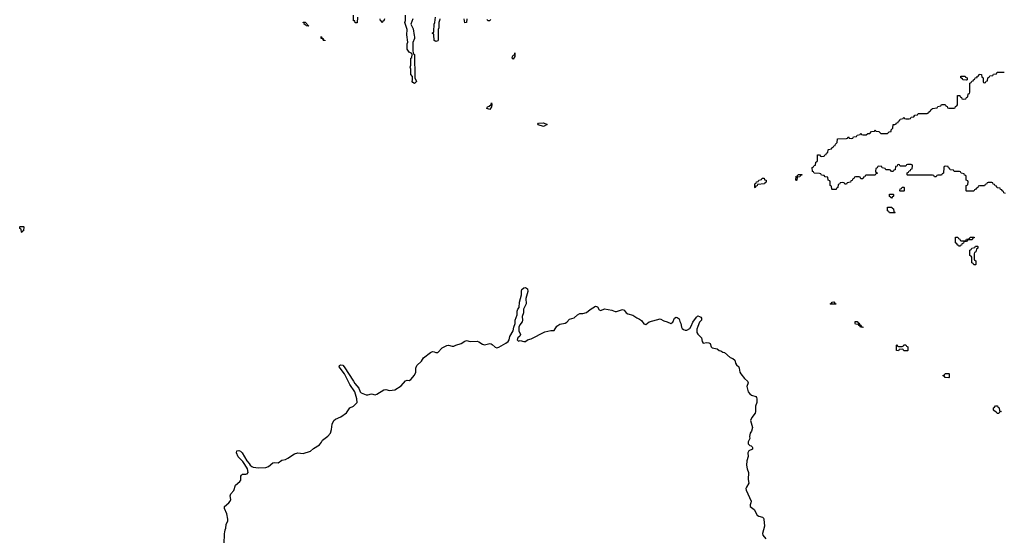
# Model space of a CAD drawing. Header units: inches. Extents: x 2777885 to 2884230, y 684484 to 829189.
# Tile 81 of 239: x 2851266 to 2862250, y 756209 to 761960. Entities that reach past the tile are written whole.
import ezdxf

# ---------------------------------------------------------------- set-up
doc = ezdxf.new("R2010")
doc.units = ezdxf.units.IN
doc.header["$MEASUREMENT"] = 0
for name, color, linetype in [('C8755', 7, 'Continuous'), ('C8756', 7, 'Continuous'), ('C8765', 7, 'Continuous'), ('C8766', 7, 'Continuous')]:
    doc.layers.add(name, color=color, linetype=linetype)

msp = doc.modelspace()

# ---------------------------------------------------------------- linework, layer by layer
at = {"layer": 'C8755', "color": 6}
msp.add_lwpolyline([(2851290, 759586), (2851286, 759590), (2851282, 759622), (2851266, 759630), (2851266, 759650), (2851270, 759654), (2851310, 759654), (2851314, 759650), (2851310, 759606), (2851298, 759602)], close=True, dxfattribs=at)
msp.add_lwpolyline([(2853546, 756110), (2853549, 756231), (2853556, 756244), (2853558, 756270), (2853566, 756290), (2853568, 756328), (2853589, 756370), (2853589, 756390), (2853575, 756450), (2853549, 756510), (2853549, 756530), (2853598, 756570), (2853615, 756590), (2853622, 756610), (2853615, 756650), (2853620, 756670), (2853655, 756710), (2853675, 756770), (2853722, 756810), (2853734, 756826), (2853733, 756870), (2853739, 756881), (2853750, 756890), (2853790, 756890), (2853804, 756896), (2853815, 756910), (2853807, 756950), (2853779, 756999), (2853754, 757034), (2853705, 757085), (2853686, 757130), (2853689, 757151), (2853710, 757156), (2853730, 757147), (2853747, 757130), (2853800, 757040), (2853827, 757010), (2853837, 756990), (2853855, 756975), (2853870, 756968), (2853930, 756962), (2854010, 756965), (2854042, 756978), (2854090, 757019), (2854110, 757022), (2854150, 757016), (2854190, 757046), (2854230, 757055), (2854259, 757070), (2854330, 757118), (2854370, 757128), (2854430, 757122), (2854510, 757148), (2854544, 757176), (2854610, 757219), (2854633, 757247), (2854644, 757270), (2854705, 757315), (2854734, 757350), (2854746, 757390), (2854752, 757450), (2854772, 757490), (2854790, 757505), (2854850, 757531), (2854910, 757576), (2854950, 757630), (2854989, 757650), (2855029, 757690), (2855027, 757730), (2855003, 757810), (2854949, 757890), (2854889, 758010), (2854830, 758089), (2854835, 758105), (2854846, 758110), (2854870, 758107), (2854884, 758090), (2854990, 757930), (2855004, 757904), (2855050, 757850), (2855065, 757810), (2855077, 757797), (2855130, 757777), (2855150, 757777), (2855190, 757788), (2855230, 757776), (2855250, 757784), (2855330, 757833), (2855350, 757836), (2855390, 757823), (2855450, 757830), (2855522, 757878), (2855570, 757931), (2855590, 757938), (2855610, 757936), (2855630, 757947), (2855670, 757995), (2855687, 758030), (2855687, 758073), (2855696, 758104), (2855749, 758150), (2855770, 758190), (2855850, 758250), (2855870, 758259), (2855890, 758256), (2855910, 758247), (2855930, 758247), (2855979, 758301), (2856030, 758328), (2856050, 758330), (2856090, 758319), (2856110, 758320), (2856130, 758331), (2856190, 758348), (2856230, 758376), (2856250, 758383), (2856290, 758370), (2856370, 758375), (2856388, 758368), (2856430, 758340), (2856450, 758335), (2856510, 758348), (2856525, 758345), (2856538, 758338), (2856570, 758307), (2856590, 758302), (2856610, 758308), (2856690, 758351), (2856715, 758370), (2856726, 758390), (2856735, 758425), (2856770, 758490), (2856777, 758530), (2856793, 758570), (2856795, 758610), (2856815, 758670), (2856815, 758710), (2856823, 758730), (2856838, 758750), (2856841, 758810), (2856864, 758890), (2856864, 758936), (2856869, 758950), (2856889, 758970), (2856910, 758974), (2856930, 758958), (2856935, 758930), (2856911, 758850), (2856915, 758790), (2856888, 758732), (2856885, 758690), (2856871, 758650), (2856875, 758610), (2856871, 758590), (2856844, 758556), (2856833, 758530), (2856833, 758490), (2856851, 758450), (2856846, 758430), (2856824, 758410), (2856816, 758390), (2856830, 758376), (2856850, 758381), (2856890, 758371), (2856910, 758371), (2856930, 758391), (2856970, 758401), (2857123, 758477), (2857192, 758492), (2857227, 758493), (2857257, 758543), (2857290, 758566), (2857350, 758574), (2857370, 758587), (2857399, 758621), (2857450, 758635), (2857490, 758670), (2857515, 758685), (2857550, 758685), (2857590, 758695), (2857630, 758727), (2857690, 758765), (2857710, 758758), (2857730, 758725), (2857750, 758716), (2857790, 758734), (2857870, 758719), (2857910, 758705), (2857925, 758705), (2857990, 758727), (2858010, 758719), (2858031, 758690), (2858050, 758678), (2858106, 758666), (2858150, 758633), (2858180, 758620), (2858204, 758604), (2858229, 758569), (2858250, 758562), (2858290, 758590), (2858410, 758625), (2858450, 758602), (2858490, 758590), (2858530, 758570), (2858553, 758587), (2858570, 758631), (2858590, 758642), (2858600, 758640), (2858624, 758624), (2858630, 758594), (2858643, 758570), (2858648, 758530), (2858655, 758515), (2858670, 758505), (2858690, 758499), (2858710, 758498), (2858743, 758517), (2858758, 758542), (2858775, 758585), (2858816, 758644), (2858830, 758656), (2858850, 758651), (2858863, 758643), (2858871, 758631), (2858871, 758610), (2858850, 758588), (2858830, 758538), (2858821, 758510), (2858819, 758470), (2858830, 758451), (2858871, 758411), (2858879, 758370), (2858890, 758351), (2858930, 758359), (2858955, 758355), (2858967, 758347), (2858981, 758310), (2858990, 758301), (2859048, 758288), (2859070, 758271), (2859087, 758267), (2859110, 758251), (2859127, 758247), (2859191, 758191), (2859220, 758180), (2859242, 758162), (2859251, 758130), (2859263, 758110), (2859288, 758088), (2859294, 758074), (2859301, 758030), (2859310, 758011), (2859350, 757959), (2859387, 757927), (2859391, 757910), (2859376, 757870), (2859391, 757810), (2859410, 757787), (2859430, 757774), (2859477, 757757), (2859487, 757747), (2859491, 757731), (2859488, 757692), (2859474, 757650), (2859476, 757590), (2859471, 757570), (2859435, 757525), (2859419, 757490), (2859441, 757410), (2859431, 757370), (2859415, 757350), (2859408, 757310), (2859411, 757290), (2859391, 757250), (2859391, 757231), (2859410, 757211), (2859426, 757206), (2859437, 757197), (2859442, 757190), (2859442, 757170), (2859401, 757150), (2859388, 757130), (2859391, 757090), (2859379, 757041), (2859375, 756990), (2859380, 756950), (2859397, 756910), (2859391, 756830), (2859401, 756790), (2859373, 756747), (2859368, 756730), (2859370, 756714), (2859427, 756590), (2859424, 756570), (2859414, 756550), (2859415, 756530), (2859458, 756498), (2859494, 756434), (2859510, 756423), (2859552, 756410), (2859562, 756402), (2859567, 756390), (2859576, 756310), (2859551, 756231), (2859556, 756210), (2859588, 756170)], dxfattribs=at)
at = {"layer": 'C8756', "color": 6}
for points in [[(2855034, 761990), (2855030, 761926), (2855010, 761926), (2855006, 761946), (2854990, 761948), (2854989, 762009)], [(2855334, 761970), (2855330, 761946), (2855318, 761942), (2855310, 761926), (2855302, 761942), (2855290, 761946), (2855286, 761970)], [(2855652, 761970), (2855631, 761910), (2855657, 761857), (2855665, 761785), (2855672, 761770), (2855672, 761750), (2855653, 761707), (2855652, 761610), (2855658, 761578), (2855672, 761570), (2855674, 761310), (2855691, 761270), (2855670, 761249), (2855650, 761258), (2855644, 761270), (2855649, 761290), (2855648, 761328), (2855629, 761350), (2855628, 761410), (2855622, 761430), (2855628, 761452), (2855629, 761530), (2855642, 761538), (2855646, 761570), (2855642, 761582), (2855610, 761598), (2855589, 761630), (2855589, 761689), (2855595, 761710), (2855584, 761790), (2855589, 761850), (2855564, 761930), (2855569, 761950), (2855569, 762010)], [(2855952, 761970), (2855951, 761950), (2855942, 761930), (2855942, 761870), (2855934, 761850), (2855933, 761733), (2855930, 761726), (2855910, 761718), (2855890, 761728), (2855886, 761790), (2855882, 761802), (2855866, 761810), (2855882, 761818), (2855886, 761830), (2855889, 761909), (2855898, 761930), (2855906, 761990)], [(2856254, 761970), (2856252, 761928), (2856230, 761926), (2856226, 761970)], [(2856518, 761962), (2856510, 761946), (2856490, 761946), (2856482, 761962)]]:
    msp.add_lwpolyline(points, dxfattribs=at)
for points in [[(2854490, 761889), (2854464, 761890), (2854459, 761899), (2854450, 761901), (2854441, 761910), (2854442, 761922), (2854429, 761930), (2854430, 761934), (2854450, 761931)], [(2854670, 761726), (2854669, 761729), (2854650, 761730), (2854649, 761749), (2854630, 761750), (2854629, 761769), (2854626, 761770), (2854631, 761770), (2854633, 761753), (2854650, 761751), (2854653, 761733), (2854670, 761731)], [(2856770, 761521), (2856759, 761530), (2856765, 761550), (2856770, 761565), (2856776, 761564), (2856789, 761571), (2856790, 761591), (2856790, 761550)], [(2856510, 760957), (2856478, 760970), (2856480, 760980), (2856486, 760990), (2856503, 760997), (2856525, 761015), (2856530, 761032), (2856534, 761014), (2856530, 760990)], [(2857110, 760770), (2857050, 760788), (2857046, 760794), (2857055, 760805), (2857110, 760811), (2857151, 760790)], [(2859930, 760166), (2859926, 760170), (2859927, 760213), (2859942, 760218), (2859950, 760234), (2859990, 760234), (2859990, 760226), (2859978, 760222), (2859970, 760206), (2859938, 760202), (2859934, 760170)], [(2859470, 760086), (2859466, 760090), (2859466, 760130), (2859482, 760138), (2859486, 760150), (2859506, 760154), (2859510, 760172), (2859542, 760178), (2859548, 760192), (2859570, 760192), (2859574, 760174), (2859592, 760170), (2859592, 760148), (2859578, 760142), (2859574, 760130), (2859498, 760122), (2859493, 760107), (2859478, 760102)]]:
    msp.add_lwpolyline(points, close=True, dxfattribs=at)
at = {"layer": 'C8765', "color": 6}
msp.add_lwpolyline([(2861014, 760000), (2861014, 759990), (2860998, 759982), (2860990, 759968), (2860982, 759982), (2860968, 759988), (2860969, 760000)], dxfattribs=at)
for points in [[(2860970, 759806), (2860962, 759822), (2860948, 759830), (2860946, 759870), (2860994, 759870), (2860998, 759858), (2861014, 759850), (2861018, 759818), (2861030, 759814), (2861034, 759810), (2861030, 759806)], [(2861750, 759426), (2861742, 759442), (2861730, 759446), (2861722, 759462), (2861706, 759470), (2861707, 759533), (2861730, 759534), (2861738, 759518), (2861753, 759513), (2861758, 759498), (2861770, 759494), (2861810, 759494), (2861822, 759498), (2861827, 759513), (2861862, 759518), (2861870, 759534), (2861913, 759533), (2861913, 759527), (2861898, 759522), (2861890, 759506), (2861850, 759506), (2861838, 759502), (2861830, 759486), (2861798, 759482), (2861793, 759467), (2861778, 759462), (2861773, 759447), (2861758, 759442)], [(2861910, 759226), (2861902, 759242), (2861886, 759250), (2861886, 759310), (2861882, 759322), (2861866, 759330), (2861866, 759390), (2861882, 759398), (2861887, 759413), (2861922, 759418), (2861930, 759434), (2861950, 759434), (2861954, 759430), (2861954, 759410), (2861938, 759402), (2861934, 759370), (2861918, 759362), (2861914, 759350), (2861914, 759290), (2861918, 759278), (2861934, 759270), (2861934, 759230), (2861930, 759226)], [(2860310, 758786), (2860306, 758790), (2860322, 758798), (2860329, 758811), (2860350, 758812), (2860358, 758798), (2860372, 758792), (2860370, 758788)], [(2860670, 758526), (2860646, 758530), (2860642, 758542), (2860626, 758550), (2860622, 758562), (2860590, 758566), (2860586, 758570), (2860587, 758593), (2860610, 758594), (2860618, 758578), (2860630, 758574), (2860638, 758558), (2860650, 758554), (2860658, 758538), (2860674, 758530)], [(2861170, 758266), (2861128, 758268), (2861122, 758282), (2861110, 758286), (2861078, 758282), (2861070, 758268), (2861046, 758270), (2861046, 758330), (2861053, 758333), (2861058, 758318), (2861070, 758314), (2861110, 758314), (2861122, 758318), (2861130, 758334), (2861152, 758332), (2861158, 758318), (2861174, 758310), (2861174, 758270)], [(2861630, 757966), (2861590, 757968), (2861582, 757982), (2861566, 757990), (2861582, 757998), (2861590, 758014), (2861630, 758014), (2861634, 758010), (2861634, 757970)], [(2862170, 757566), (2862162, 757582), (2862150, 757586), (2862130, 757606), (2862128, 757632), (2862142, 757638), (2862150, 757654), (2862173, 757653), (2862178, 757638), (2862194, 757630), (2862198, 757598), (2862214, 757590), (2862198, 757582), (2862190, 757566)]]:
    msp.add_lwpolyline(points, close=True, dxfattribs=at)
at = {"layer": 'C8766', "color": 6}
for points in [[(2862262, 760022), (2862246, 760030), (2862242, 760042), (2862226, 760050), (2862222, 760062), (2862207, 760067), (2862202, 760082), (2862170, 760086), (2862162, 760102), (2862147, 760107), (2862142, 760122), (2862127, 760127), (2862122, 760142), (2862110, 760146), (2862070, 760146), (2862058, 760142), (2862053, 760127), (2862038, 760122), (2862030, 760106), (2861973, 760107), (2861958, 760102), (2861954, 760090), (2861938, 760082), (2861934, 760070), (2861918, 760062), (2861910, 760048), (2861830, 760046), (2861826, 760050), (2861826, 760110), (2861842, 760118), (2861846, 760150), (2861842, 760162), (2861826, 760170), (2861826, 760210), (2861822, 760222), (2861807, 760227), (2861802, 760242), (2861767, 760247), (2861762, 760262), (2861750, 760266), (2861690, 760266), (2861682, 760282), (2861647, 760287), (2861642, 760302), (2861627, 760307), (2861622, 760322), (2861590, 760326), (2861578, 760322), (2861574, 760310), (2861573, 760247), (2861558, 760242), (2861550, 760226), (2861510, 760226), (2861498, 760222), (2861490, 760206), (2861470, 760206), (2861462, 760222), (2861450, 760226), (2861170, 760226), (2861166, 760230), (2861167, 760253), (2861182, 760258), (2861187, 760273), (2861202, 760278), (2861207, 760293), (2861222, 760298), (2861226, 760330), (2861222, 760342), (2861210, 760346), (2861170, 760346), (2861158, 760342), (2861150, 760326), (2861090, 760326), (2861082, 760342), (2861070, 760346), (2861058, 760342), (2861053, 760327), (2861038, 760322), (2861033, 760287), (2861018, 760282), (2861010, 760266), (2860990, 760266), (2860982, 760282), (2860970, 760286), (2860930, 760286), (2860922, 760302), (2860887, 760307), (2860882, 760322), (2860850, 760326), (2860838, 760322), (2860833, 760307), (2860818, 760302), (2860814, 760270), (2860818, 760258), (2860834, 760250), (2860818, 760242), (2860810, 760226), (2860710, 760226), (2860698, 760222), (2860693, 760207), (2860678, 760202), (2860670, 760186), (2860650, 760186), (2860642, 760202), (2860630, 760206), (2860590, 760206), (2860578, 760202), (2860573, 760187), (2860558, 760182), (2860553, 760167), (2860538, 760162), (2860533, 760147), (2860498, 760142), (2860490, 760126), (2860470, 760126), (2860462, 760142), (2860450, 760146), (2860418, 760142), (2860413, 760127), (2860398, 760122), (2860394, 760090), (2860378, 760082), (2860373, 760067), (2860330, 760066), (2860326, 760070), (2860322, 760102), (2860306, 760110), (2860306, 760150), (2860302, 760162), (2860286, 760170), (2860282, 760202), (2860250, 760206), (2860242, 760222), (2860210, 760226), (2860202, 760242), (2860190, 760246), (2860130, 760248), (2860122, 760262), (2860110, 760266), (2860108, 760312), (2860122, 760318), (2860127, 760333), (2860142, 760338), (2860146, 760370), (2860162, 760378), (2860166, 760390), (2860167, 760453), (2860190, 760454), (2860198, 760438), (2860210, 760434), (2860242, 760438), (2860247, 760453), (2860262, 760458), (2860267, 760473), (2860282, 760478), (2860286, 760510), (2860290, 760514), (2860322, 760518), (2860326, 760530), (2860342, 760538), (2860350, 760554), (2860362, 760558), (2860366, 760570), (2860386, 760590), (2860390, 760632), (2860490, 760634), (2860502, 760638), (2860510, 760652), (2860518, 760638), (2860550, 760634), (2860562, 760638), (2860568, 760652), (2860602, 760658), (2860610, 760672), (2860642, 760678), (2860650, 760694), (2860658, 760678), (2860670, 760674), (2860710, 760674), (2860726, 760690), (2860750, 760692), (2860770, 760712), (2860802, 760718), (2860810, 760731), (2860818, 760718), (2860850, 760712), (2860872, 760692), (2860948, 760692), (2860966, 760710), (2860987, 760713), (2860989, 760730), (2861008, 760750), (2861009, 760791), (2861028, 760792), (2861042, 760798), (2861046, 760810), (2861066, 760814), (2861068, 760830), (2861086, 760834), (2861090, 760852), (2861122, 760858), (2861130, 760872), (2861138, 760858), (2861150, 760854), (2861190, 760854), (2861202, 760858), (2861210, 760874), (2861242, 760878), (2861250, 760894), (2861282, 760898), (2861288, 760912), (2861390, 760914), (2861402, 760918), (2861406, 760930), (2861422, 760938), (2861430, 760954), (2861442, 760958), (2861446, 760970), (2861502, 760978), (2861509, 760991), (2861542, 760998), (2861550, 761014), (2861590, 761014), (2861598, 760998), (2861613, 760993), (2861618, 760978), (2861630, 760974), (2861690, 760974), (2861702, 760978), (2861707, 760993), (2861722, 760998), (2861726, 761010), (2861727, 761113), (2861753, 761113), (2861758, 761098), (2861773, 761093), (2861778, 761078), (2861790, 761074), (2861822, 761078), (2861827, 761093), (2861842, 761098), (2861847, 761133), (2861862, 761138), (2861866, 761150), (2861867, 761253), (2861882, 761258), (2861887, 761273), (2861902, 761278), (2861906, 761290), (2861922, 761298), (2861926, 761310), (2861946, 761314), (2861948, 761330), (2861966, 761334), (2861970, 761352), (2861994, 761350), (2861998, 761318), (2862014, 761310), (2862014, 761270), (2862018, 761258), (2862030, 761254), (2862042, 761258), (2862047, 761273), (2862062, 761278), (2862066, 761310), (2862082, 761318), (2862087, 761333), (2862122, 761338), (2862130, 761354), (2862162, 761358), (2862170, 761374), (2862250, 761374)], [(2860969, 760000), (2860970, 760014), (2861010, 760014), (2861014, 760010), (2861014, 760000)]]:
    msp.add_lwpolyline(points, dxfattribs=at)
for points in [[(2861830, 761286), (2861786, 761290), (2861782, 761302), (2861766, 761310), (2861766, 761330), (2861814, 761330), (2861818, 761318), (2861834, 761310), (2861834, 761290)], [(2861090, 760046), (2861086, 760050), (2861087, 760073), (2861102, 760078), (2861110, 760094), (2861130, 760094), (2861134, 760090), (2861134, 760050), (2861130, 760046)]]:
    msp.add_lwpolyline(points, close=True, dxfattribs=at)

doc.saveas('drawing.dxf')
